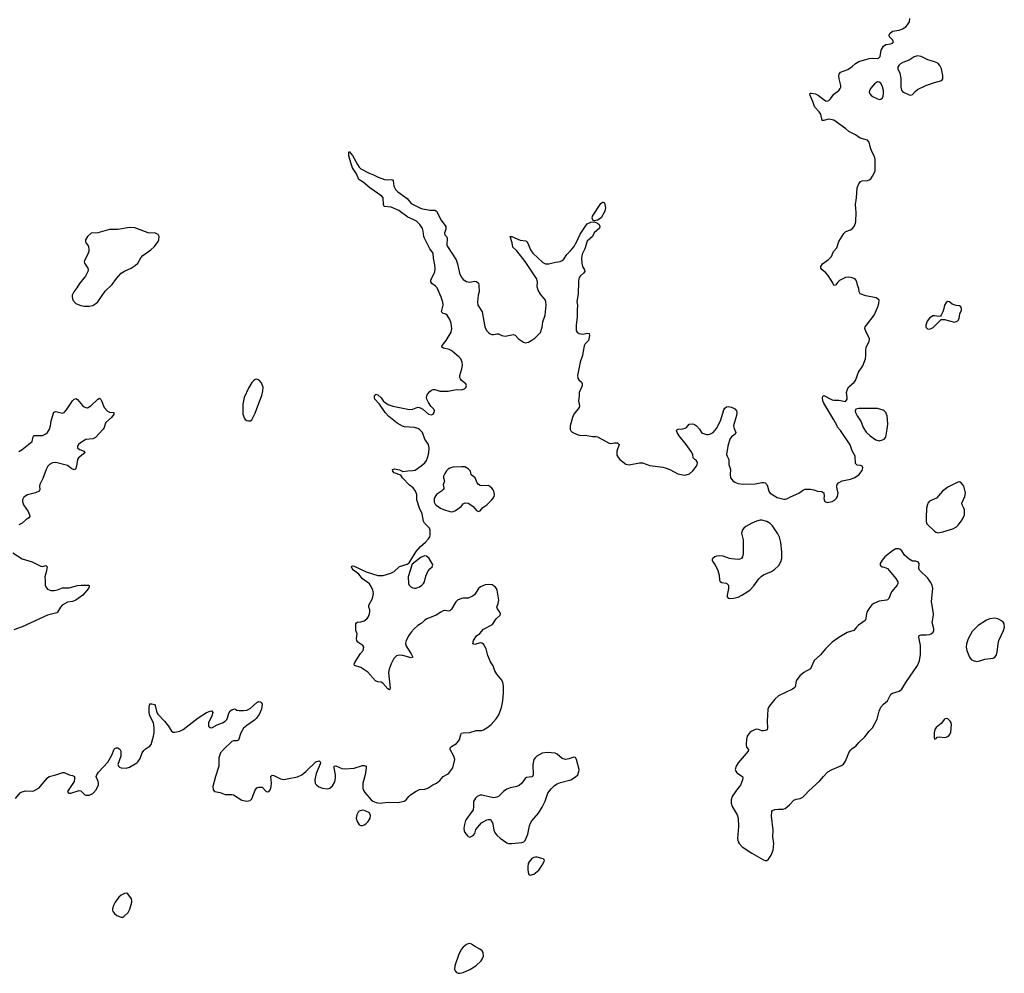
# Model space of a CAD drawing. Header units: inches. Extents: x 1550860 to 1685816, y 509127 to 640511.
# Tile 14 of 91: x 1587060 to 1598804, y 542581 to 553955. Entities that reach past the tile are written whole.
import ezdxf

# ---------------------------------------------------------------- set-up
doc = ezdxf.new("R2010")
doc.units = ezdxf.units.IN
doc.header["$MEASUREMENT"] = 0
for name, color, linetype in [('B5584', 7, 'Continuous'), ('B5585', 7, 'Continuous'), ('B5594', 7, 'Continuous'), ('B5595', 7, 'Continuous')]:
    doc.layers.add(name, color=color, linetype=linetype)

msp = doc.modelspace()

# ---------------------------------------------------------------- linework, layer by layer
at = {"layer": 'B5584', "color": 6}
for points, elevation in [([(1589890, 549666), (1589870, 549662), (1589850, 549648), (1589830, 549626), (1589790, 549561), (1589738, 549450), (1589721, 549370), (1589720, 549250), (1589740, 549200), (1589750, 549187), (1589770, 549175), (1589790, 549171), (1589810, 549171), (1589830, 549183), (1589870, 549261), (1589899, 549350), (1589949, 549471), (1589961, 549530), (1589962, 549570), (1589945, 549625), (1589917, 549657)], 700), ([(1588336, 543536), (1588310, 543533), (1588270, 543512), (1588242, 543490), (1588197, 543430), (1588179, 543390), (1588168, 543350), (1588168, 543330), (1588174, 543314), (1588190, 543294), (1588220, 543270), (1588270, 543249), (1588290, 543250), (1588302, 543258), (1588354, 543306), (1588375, 543345), (1588398, 543430), (1588398, 543450), (1588392, 543470), (1588350, 543529)], 600)]:
    msp.add_lwpolyline(points, close=True, dxfattribs=dict(at, elevation=elevation))
at = {"layer": 'B5584', "color": 6, "elevation": 600}
for points in [[(1587050, 548805), (1587088, 548830), (1587210, 548926), (1587222, 548978), (1587230, 548994), (1587330, 548995), (1587370, 549014), (1587390, 549030), (1587417, 549070), (1587428, 549110), (1587434, 549170), (1587465, 549275), (1587490, 549281), (1587570, 549264), (1587590, 549271), (1587619, 549301), (1587690, 549408), (1587710, 549430), (1587730, 549437), (1587750, 549424), (1587810, 549354), (1587830, 549337), (1587850, 549328), (1587870, 549327), (1587910, 549351), (1587990, 549428), (1588010, 549442), (1588030, 549423), (1588069, 549329), (1588105, 549285), (1588130, 549275), (1588181, 549270), (1588182, 549250), (1588153, 549210), (1588089, 549150), (1588079, 549130), (1588069, 549090), (1588057, 549070), (1587962, 548970), (1587930, 548954), (1587850, 548946), (1587784, 548910), (1587760, 548890), (1587750, 548870), (1587750, 548850), (1587771, 548830), (1587827, 548810), (1587838, 548790), (1587761, 548730), (1587750, 548710), (1587739, 548630), (1587725, 548595), (1587710, 548585), (1587680, 548600), (1587630, 548636), (1587490, 548674), (1587450, 548668), (1587415, 548650), (1587395, 548630), (1587374, 548590), (1587336, 548484), (1587298, 548410), (1587294, 548390), (1587299, 548350), (1587291, 548330), (1587250, 548310), (1587154, 548287), (1587110, 548259), (1587092, 548230), (1587093, 548210), (1587106, 548170), (1587159, 548090), (1587178, 548050), (1587179, 548030), (1587167, 548013), (1587132, 547990), (1587090, 547950), (1587050, 547929)], [(1586976, 547596), (1587090, 547524), (1587210, 547487), (1587310, 547438), (1587330, 547434), (1587370, 547444), (1587388, 547430), (1587376, 547364), (1587360, 547310), (1587365, 547270), (1587365, 547210), (1587370, 547190), (1587390, 547163), (1587430, 547147), (1587470, 547145), (1587510, 547154), (1587570, 547178), (1587650, 547178), (1587750, 547205), (1587791, 547211), (1587882, 547210), (1587887, 547207), (1587890, 547190), (1587879, 547170), (1587812, 547090), (1587730, 547031), (1587690, 547016), (1587630, 547007), (1587567, 546970), (1587545, 546950), (1587511, 546889), (1587501, 546879), (1587390, 546853), (1587090, 546713), (1586990, 546677)], [(1587010, 544665), (1587066, 544734), (1587090, 544747), (1587130, 544757), (1587207, 544753), (1587230, 544759), (1587290, 544794), (1587388, 544910), (1587410, 544927), (1587490, 544947), (1587550, 544970), (1587576, 544976), (1587590, 544976), (1587648, 544948), (1587690, 544942), (1587713, 544930), (1587715, 544905), (1587708, 544870), (1587631, 544750), (1587638, 544738), (1587650, 544731), (1587671, 544731), (1587770, 544761), (1587790, 544756), (1587834, 544714), (1587850, 544707), (1587890, 544706), (1587930, 544725), (1587970, 544770), (1587998, 544830), (1587999, 544850), (1587994, 544870), (1587975, 544915), (1587973, 544930), (1587978, 544950), (1587999, 544981), (1588110, 545098), (1588159, 545181), (1588187, 545253), (1588196, 545264), (1588210, 545272), (1588231, 545271), (1588255, 545255), (1588266, 545230), (1588265, 545170), (1588230, 545070), (1588237, 545050), (1588250, 545038), (1588270, 545030), (1588330, 545027), (1588370, 545040), (1588455, 545090), (1588470, 545103), (1588496, 545144), (1588521, 545210), (1588540, 545240), (1588561, 545259), (1588610, 545289), (1588626, 545310), (1588657, 545410), (1588664, 545450), (1588665, 545510), (1588655, 545570), (1588613, 545650), (1588603, 545690), (1588603, 545757), (1588610, 545795), (1588636, 545796), (1588666, 545786), (1588677, 545777), (1588697, 545690), (1588708, 545670), (1588787, 545590), (1588835, 545530), (1588870, 545468), (1588890, 545457), (1588910, 545457), (1588970, 545469), (1589010, 545489), (1589187, 545630), (1589289, 545690), (1589330, 545708), (1589351, 545710), (1589362, 545690), (1589352, 545650), (1589312, 545570), (1589310, 545550), (1589313, 545530), (1589330, 545511), (1589350, 545510), (1589416, 545544), (1589479, 545570), (1589509, 545590), (1589530, 545610), (1589540, 545630), (1589556, 545684), (1589569, 545710), (1589590, 545725), (1589626, 545734), (1589650, 545721), (1589676, 545715), (1589730, 545715), (1589770, 545721), (1589810, 545739), (1589890, 545812), (1589910, 545822), (1589930, 545820), (1589944, 545810), (1589952, 545790), (1589944, 545730), (1589914, 545666), (1589880, 545620), (1589860, 545600), (1589770, 545537), (1589730, 545503), (1589698, 545450), (1589670, 545361), (1589650, 545354), (1589610, 545353), (1589590, 545344), (1589489, 545250), (1589454, 545210), (1589436, 545150), (1589433, 545050), (1589395, 544930), (1589365, 544810), (1589366, 544770), (1589382, 544750), (1589450, 544738), (1589510, 544714), (1589590, 544713), (1589610, 544709), (1589710, 544647), (1589770, 544633), (1589810, 544644), (1589830, 544663), (1589870, 544765), (1589890, 544792), (1589910, 544800), (1589950, 544801), (1590000, 544751)]]:
    msp.add_lwpolyline(points, dxfattribs=at)
at = {"layer": 'B5585', "color": 6, "elevation": 700}
msp.add_lwpolyline([(1588370, 551478), (1588230, 551454), (1588130, 551452), (1587990, 551412), (1587914, 551410), (1587870, 551369), (1587844, 551330), (1587843, 551310), (1587851, 551291), (1587870, 551271), (1587879, 551250), (1587886, 551210), (1587885, 551190), (1587870, 551150), (1587836, 551090), (1587830, 551070), (1587832, 551050), (1587872, 550990), (1587875, 550970), (1587872, 550950), (1587844, 550896), (1587771, 550810), (1587742, 550758), (1587705, 550710), (1587686, 550670), (1587684, 550650), (1587694, 550610), (1587730, 550572), (1587757, 550557), (1587790, 550546), (1587830, 550540), (1587890, 550539), (1587930, 550548), (1587969, 550570), (1587990, 550590), (1588081, 550719), (1588164, 550796), (1588214, 550870), (1588270, 550930), (1588310, 550957), (1588390, 550990), (1588438, 551022), (1588468, 551052), (1588506, 551114), (1588530, 551143), (1588624, 551210), (1588666, 551250), (1588710, 551310), (1588719, 551330), (1588725, 551370), (1588713, 551393), (1588670, 551413), (1588610, 551411), (1588590, 551415), (1588432, 551472)], close=True, dxfattribs=at)
at = {"layer": 'B5594', "color": 6, "elevation": 600}
for points in [[(1590000, 544751), (1590001, 544750), (1590010, 544745), (1590031, 544749), (1590050, 544775), (1590060, 544810), (1590064, 544850), (1590056, 544930), (1590070, 544944), (1590090, 544942), (1590170, 544901), (1590210, 544894), (1590250, 544899), (1590374, 544926), (1590426, 544950), (1590473, 544987), (1590590, 545105), (1590630, 545117), (1590644, 545104), (1590647, 545087), (1590597, 544963), (1590580, 544890), (1590585, 544845), (1590603, 544823), (1590627, 544807), (1590671, 544790), (1590730, 544782), (1590758, 544790), (1590790, 544815), (1590817, 544863), (1590827, 544910), (1590827, 544950), (1590810, 545030), (1590810, 545051), (1590830, 545055), (1590902, 545022), (1590942, 545018), (1591050, 545027), (1591150, 545059), (1591170, 545061), (1591191, 545051), (1591194, 545030), (1591180, 544950), (1591153, 544850), (1591151, 544790), (1591156, 544770), (1591176, 544736), (1591250, 544651), (1591273, 544633), (1591310, 544617), (1591350, 544611), (1591456, 544624), (1591570, 544620), (1591610, 544625), (1591644, 544636), (1591671, 544649), (1591700, 544690), (1591720, 544710), (1591790, 544754), (1591830, 544772), (1591890, 544778), (1591929, 544790), (1591989, 544830), (1592033, 544847), (1592070, 544879), (1592110, 544928), (1592164, 544956), (1592179, 544970), (1592224, 545030), (1592250, 545130), (1592238, 545170), (1592196, 545250), (1592194, 545270), (1592210, 545286), (1592270, 545322), (1592292, 545348), (1592306, 545370), (1592321, 545430), (1592330, 545445), (1592350, 545450), (1592430, 545452), (1592505, 545475), (1592570, 545478), (1592590, 545485), (1592632, 545508), (1592685, 545550), (1592743, 545617), (1592776, 545664), (1592807, 545753), (1592823, 545830), (1592830, 545930), (1592830, 546010), (1592823, 546050), (1592810, 546076), (1592749, 546149), (1592726, 546190), (1592708, 546248), (1592677, 546297), (1592642, 546370), (1592622, 546450), (1592590, 546507), (1592570, 546520), (1592550, 546521), (1592490, 546503), (1592463, 546510), (1592472, 546550), (1592510, 546605), (1592546, 546634), (1592590, 546685), (1592700, 546740), (1592743, 546810), (1592790, 546851), (1592796, 546870), (1592787, 546890), (1592757, 546930), (1592752, 546950), (1592767, 546993), (1592773, 547030), (1592754, 547150), (1592747, 547170), (1592732, 547192), (1592694, 547214), (1592650, 547217), (1592610, 547214), (1592556, 547190), (1592530, 547170), (1592483, 547097), (1592462, 547078), (1592410, 547056), (1592350, 547057), (1592330, 547053), (1592283, 547030), (1592261, 547010), (1592210, 546925), (1592190, 546905), (1592170, 546902), (1592130, 546908), (1592110, 546904), (1592081, 546890), (1592028, 546852), (1591917, 546810), (1591887, 546790), (1591849, 546752), (1591810, 546728), (1591765, 546690), (1591729, 546650), (1591701, 546610), (1591669, 546550), (1591663, 546517), (1591667, 546490), (1591677, 546470), (1591730, 546390), (1591750, 546350), (1591730, 546343), (1591631, 546371), (1591590, 546376), (1591554, 546366), (1591523, 546337), (1591489, 546271), (1591468, 546210), (1591460, 546170), (1591477, 545983), (1591475, 545965), (1591470, 545964), (1591450, 545975), (1591390, 546040), (1591370, 546052), (1591330, 546059), (1591304, 546070), (1591212, 546172), (1591189, 546190), (1591128, 546228), (1591053, 546253), (1591049, 546270), (1591056, 546290), (1591126, 546394), (1591156, 546430), (1591165, 546470), (1591154, 546490), (1591094, 546530), (1591081, 546550), (1591076, 546576), (1591083, 546630), (1591070, 546670), (1591067, 546750), (1591077, 546763), (1591090, 546771), (1591130, 546775), (1591170, 546786), (1591201, 546810), (1591216, 546830), (1591232, 546868), (1591237, 546897), (1591236, 546916), (1591223, 546950), (1591224, 546970), (1591266, 547050), (1591280, 547110), (1591271, 547150), (1591250, 547196), (1591230, 547227), (1591150, 547287), (1591103, 547343), (1591042, 547390), (1591025, 547410), (1591019, 547430), (1591023, 547437), (1591030, 547440), (1591050, 547437), (1591192, 547370), (1591330, 547325), (1591395, 547325), (1591486, 547354), (1591526, 547374), (1591590, 547435), (1591680, 547460), (1591705, 547475), (1591790, 547611), (1591839, 547670), (1591898, 547722), (1591937, 547763), (1591952, 547788), (1591957, 547810), (1591954, 547866), (1591947, 547890), (1591889, 547950), (1591874, 547974), (1591862, 548062), (1591830, 548130), (1591797, 548230), (1591796, 548290), (1591782, 548330), (1591752, 548370), (1591710, 548404), (1591625, 548490), (1591604, 548524), (1591528, 548550), (1591510, 548570), (1591508, 548590), (1591530, 548598), (1591570, 548592), (1591590, 548587), (1591630, 548565), (1591690, 548576), (1591750, 548579), (1591776, 548584), (1591850, 548633), (1591893, 548670), (1591910, 548696), (1591923, 548730), (1591939, 548790), (1591945, 548850), (1591937, 548890), (1591890, 548950), (1591866, 549030), (1591830, 549069), (1591810, 549079), (1591767, 549090), (1591650, 549100), (1591627, 549107), (1591563, 549143), (1591463, 549223), (1591419, 549270), (1591351, 549371), (1591296, 549430), (1591290, 549450), (1591290, 549471), (1591310, 549487), (1591330, 549482), (1591370, 549443), (1591394, 549410), (1591424, 549384), (1591462, 549362), (1591510, 549344), (1591710, 549304), (1591749, 549310), (1591810, 549333), (1591830, 549330), (1591869, 549309), (1591936, 549250), (1591970, 549244), (1591990, 549251), (1592003, 549270), (1592007, 549290), (1591998, 549310), (1591965, 549345), (1591934, 549390), (1591916, 549430), (1591913, 549450), (1591915, 549470), (1591925, 549490), (1591950, 549522), (1591970, 549538), (1591990, 549546), (1592010, 549546), (1592070, 549526), (1592170, 549524), (1592270, 549544), (1592330, 549542), (1592366, 549554), (1592382, 549570), (1592389, 549590), (1592382, 549610), (1592330, 549653), (1592316, 549670), (1592310, 549688), (1592308, 549710), (1592335, 549790), (1592343, 549830), (1592336, 549870), (1592320, 549910), (1592302, 549930), (1592218, 550000)], [(1593782, 550000), (1593774, 549950), (1593743, 549870), (1593720, 549750), (1593714, 549710), (1593718, 549678), (1593730, 549659), (1593761, 549630), (1593769, 549610), (1593768, 549590), (1593732, 549510), (1593733, 549470), (1593726, 549410), (1593736, 549350), (1593731, 549330), (1593671, 549249), (1593655, 549210), (1593627, 549110), (1593627, 549067), (1593634, 549050), (1593650, 549036), (1593710, 549007), (1593750, 548996), (1593810, 549000), (1593890, 548982), (1593930, 548985), (1593950, 548980), (1594090, 548904), (1594110, 548900), (1594150, 548909), (1594190, 548908), (1594210, 548890), (1594183, 548810), (1594182, 548762), (1594200, 548730), (1594218, 548710), (1594290, 548654), (1594330, 548647), (1594451, 548671), (1594490, 548670), (1594576, 548636), (1594730, 548618), (1594758, 548610), (1594816, 548590), (1594910, 548540), (1594990, 548524), (1595010, 548525), (1595050, 548539), (1595090, 548575), (1595131, 548630), (1595140, 548650), (1595144, 548670), (1595142, 548682), (1595130, 548703), (1595111, 548711), (1595093, 548730), (1595087, 548770), (1595070, 548805), (1595010, 548890), (1594927, 548990), (1594902, 549030), (1594895, 549050), (1594897, 549063), (1594908, 549072), (1594970, 549074), (1594997, 549083), (1595013, 549090), (1595044, 549130), (1595090, 549136), (1595110, 549128), (1595131, 549112), (1595168, 549070), (1595191, 549031), (1595203, 549023), (1595250, 549008), (1595270, 549006), (1595292, 549010), (1595330, 549033), (1595370, 549081), (1595419, 549170), (1595457, 549303), (1595470, 549320), (1595490, 549336), (1595510, 549343), (1595550, 549332), (1595590, 549313), (1595608, 549290), (1595613, 549270), (1595610, 549235), (1595585, 549155), (1595575, 549110), (1595580, 549080), (1595603, 549030), (1595595, 549010), (1595550, 548979), (1595530, 548950), (1595507, 548870), (1595491, 548771), (1595496, 548750), (1595518, 548710), (1595518, 548650), (1595538, 548590), (1595532, 548530), (1595539, 548490), (1595568, 548450), (1595590, 548438), (1595630, 548425), (1595690, 548417), (1595830, 548420), (1595910, 548437), (1595936, 548436), (1595950, 548431), (1595970, 548410), (1595980, 548390), (1595993, 548333), (1596010, 548307), (1596096, 548256), (1596175, 548235), (1596190, 548235), (1596210, 548242), (1596254, 548266), (1596354, 548306), (1596410, 548347), (1596430, 548354), (1596450, 548357), (1596490, 548354), (1596530, 548347), (1596574, 548330), (1596627, 548327), (1596651, 548310), (1596654, 548270), (1596651, 548249), (1596653, 548230), (1596663, 548210), (1596690, 548198), (1596710, 548199), (1596750, 548208), (1596777, 548223), (1596804, 548250), (1596815, 548270), (1596821, 548310), (1596809, 548350), (1596807, 548390), (1596810, 548410), (1596825, 548430), (1596870, 548455), (1596970, 548474), (1597011, 548489), (1597070, 548528), (1597110, 548577), (1597116, 548610), (1597107, 548630), (1597090, 548639), (1597050, 548642), (1597030, 548662), (1597024, 548750), (1596990, 548814), (1596965, 548885), (1596850, 549055), (1596814, 549094), (1596809, 549110), (1596770, 549183), (1596650, 549381), (1596638, 549410), (1596635, 549445), (1596638, 549462), (1596650, 549471), (1596750, 549423), (1596770, 549419), (1596830, 549416), (1596910, 549401), (1596923, 549417), (1596929, 549431), (1596929, 549450), (1596922, 549510), (1596934, 549550), (1596950, 549575), (1597013, 549630), (1597030, 549650), (1597064, 549750), (1597115, 549825), (1597147, 549910), (1597153, 549950), (1597150, 550000)]]:
    msp.add_lwpolyline(points, dxfattribs=at)
for points in [[(1597070, 549318), (1597031, 549309), (1597023, 549290), (1597028, 549270), (1597048, 549230), (1597098, 549158), (1597122, 549090), (1597155, 549035), (1597203, 548990), (1597270, 548945), (1597310, 548934), (1597350, 548942), (1597370, 548953), (1597390, 548976), (1597408, 549072), (1597413, 549130), (1597410, 549188), (1597405, 549230), (1597390, 549270), (1597371, 549291), (1597358, 549298), (1597290, 549316)], [(1592330, 548623), (1592224, 548616), (1592190, 548607), (1592170, 548595), (1592150, 548575), (1592130, 548544), (1592116, 548510), (1592115, 548490), (1592125, 548450), (1592111, 548410), (1592119, 548370), (1592117, 548363), (1592111, 548350), (1592089, 548331), (1592031, 548290), (1592002, 548250), (1592002, 548202), (1592015, 548175), (1592026, 548166), (1592079, 548130), (1592113, 548113), (1592190, 548089), (1592210, 548085), (1592230, 548089), (1592250, 548096), (1592295, 548125), (1592324, 548150), (1592350, 548180), (1592372, 548192), (1592410, 548188), (1592430, 548177), (1592468, 548150), (1592510, 548103), (1592530, 548091), (1592550, 548097), (1592585, 548135), (1592630, 548170), (1592690, 548229), (1592708, 548250), (1592717, 548270), (1592722, 548290), (1592716, 548330), (1592708, 548348), (1592690, 548369), (1592650, 548401), (1592570, 548396), (1592550, 548400), (1592532, 548412), (1592516, 548430), (1592491, 548491), (1592445, 548525), (1592436, 548570), (1592430, 548580), (1592410, 548599), (1592370, 548620)], [(1598270, 548443), (1598250, 548439), (1598130, 548381), (1598067, 548330), (1597993, 548247), (1597910, 548212), (1597893, 548190), (1597886, 548174), (1597876, 548130), (1597872, 548012), (1597872, 547970), (1597881, 547941), (1597970, 547854), (1597990, 547842), (1598010, 547836), (1598030, 547837), (1598070, 547848), (1598190, 547881), (1598235, 547905), (1598254, 547926), (1598299, 547990), (1598327, 548050), (1598328, 548110), (1598322, 548130), (1598299, 548170), (1598296, 548190), (1598334, 548270), (1598340, 548310), (1598320, 548390), (1598310, 548409), (1598290, 548433)], [(1595910, 547985), (1595890, 547985), (1595847, 547973), (1595791, 547950), (1595721, 547910), (1595695, 547890), (1595679, 547870), (1595667, 547830), (1595687, 547750), (1595688, 547590), (1595682, 547550), (1595668, 547530), (1595650, 547520), (1595630, 547518), (1595550, 547523), (1595527, 547527), (1595450, 547556), (1595410, 547562), (1595370, 547557), (1595351, 547550), (1595326, 547530), (1595321, 547519), (1595319, 547510), (1595327, 547490), (1595353, 547453), (1595385, 547385), (1595401, 547330), (1595407, 547270), (1595414, 547254), (1595430, 547242), (1595490, 547233), (1595512, 547212), (1595512, 547172), (1595497, 547090), (1595499, 547070), (1595510, 547057), (1595530, 547050), (1595574, 547054), (1595630, 547069), (1595672, 547090), (1595768, 547150), (1595817, 547203), (1595875, 547285), (1595905, 547315), (1595930, 547334), (1596025, 547375), (1596062, 547398), (1596115, 547445), (1596140, 547490), (1596148, 547530), (1596148, 547610), (1596138, 547718), (1596122, 547782), (1596103, 547823), (1596039, 547919), (1596010, 547947), (1595970, 547970)], [(1597543, 547643), (1597510, 547642), (1597470, 547621), (1597380, 547550), (1597345, 547510), (1597323, 547470), (1597321, 547450), (1597345, 547430), (1597370, 547427), (1597411, 547410), (1597511, 547290), (1597533, 547250), (1597533, 547230), (1597525, 547210), (1597460, 547130), (1597428, 547050), (1597410, 547034), (1597398, 547030), (1597310, 547019), (1597247, 546993), (1597224, 546976), (1597186, 546930), (1597165, 546890), (1597154, 546850), (1597151, 546809), (1597144, 546790), (1597065, 546735), (1597040, 546710), (1597010, 546668), (1596930, 546644), (1596830, 546586), (1596750, 546531), (1596669, 546450), (1596610, 546379), (1596535, 546310), (1596490, 546214), (1596412, 546168), (1596366, 546130), (1596322, 546070), (1596315, 546050), (1596314, 546010), (1596307, 545990), (1596278, 545970), (1596110, 545890), (1596066, 545850), (1596003, 545770), (1595990, 545750), (1595984, 545730), (1595977, 545590), (1595981, 545510), (1595974, 545486), (1595950, 545475), (1595930, 545472), (1595910, 545473), (1595870, 545490), (1595850, 545492), (1595830, 545488), (1595792, 545470), (1595770, 545453), (1595738, 545410), (1595728, 545372), (1595724, 545310), (1595730, 545279), (1595752, 545250), (1595749, 545230), (1595631, 545090), (1595606, 545050), (1595595, 545010), (1595600, 544990), (1595614, 544974), (1595682, 544930), (1595686, 544910), (1595682, 544890), (1595657, 544823), (1595610, 544765), (1595559, 544690), (1595544, 544650), (1595545, 544610), (1595559, 544570), (1595617, 544470), (1595631, 544430), (1595634, 544330), (1595622, 544190), (1595631, 544151), (1595640, 544130), (1595677, 544090), (1595792, 544012), (1595930, 543936), (1595950, 543928), (1595970, 543928), (1595990, 543943), (1596023, 543990), (1596046, 544050), (1596052, 544090), (1596053, 544130), (1596043, 544210), (1596048, 544290), (1596026, 544454), (1596030, 544510), (1596039, 544521), (1596067, 544533), (1596110, 544539), (1596163, 544537), (1596190, 544546), (1596243, 544590), (1596294, 544646), (1596322, 544658), (1596370, 544667), (1596399, 544681), (1596430, 544708), (1596470, 544754), (1596605, 544875), (1596647, 544930), (1596698, 544982), (1596750, 545012), (1596862, 545058), (1596886, 545074), (1596908, 545110), (1596951, 545209), (1596970, 545242), (1596990, 545262), (1597031, 545289), (1597070, 545335), (1597140, 545400), (1597190, 545468), (1597232, 545510), (1597287, 545613), (1597310, 545706), (1597330, 545755), (1597361, 545790), (1597411, 545829), (1597450, 545910), (1597470, 545921), (1597550, 545946), (1597583, 545970), (1597630, 546050), (1597770, 546252), (1597793, 546307), (1597805, 546385), (1597802, 546490), (1597783, 546590), (1597788, 546612), (1597810, 546619), (1597870, 546617), (1597910, 546623), (1597931, 546630), (1597955, 546650), (1597961, 546670), (1597961, 546690), (1597945, 546765), (1597956, 546830), (1597958, 546870), (1597936, 547016), (1597951, 547170), (1597943, 547210), (1597925, 547245), (1597890, 547294), (1597792, 547390), (1597785, 547410), (1597787, 547467), (1597779, 547479), (1597770, 547490), (1597750, 547496), (1597710, 547498), (1597670, 547521), (1597613, 547570), (1597581, 547621), (1597559, 547639)], [(1591890, 547559), (1591850, 547544), (1591741, 547459), (1591695, 547310), (1591696, 547230), (1591706, 547210), (1591726, 547190), (1591750, 547179), (1591770, 547176), (1591790, 547176), (1591830, 547189), (1591857, 547210), (1591874, 547230), (1591886, 547250), (1591903, 547317), (1591927, 547373), (1591950, 547405), (1591979, 547430), (1591989, 547450), (1591981, 547470), (1591944, 547530), (1591910, 547555)], [(1598690, 546817), (1598630, 546808), (1598590, 546793), (1598490, 546730), (1598422, 546658), (1598372, 546570), (1598353, 546510), (1598349, 546470), (1598356, 546430), (1598390, 546350), (1598410, 546325), (1598434, 546310), (1598470, 546301), (1598510, 546306), (1598570, 546328), (1598670, 546338), (1598690, 546350), (1598708, 546372), (1598720, 546410), (1598731, 546510), (1598739, 546550), (1598794, 546670), (1598804, 546710), (1598800, 546750), (1598790, 546769), (1598770, 546785), (1598727, 546807)], [(1598110, 545620), (1598089, 545611), (1598050, 545562), (1597990, 545513), (1597975, 545490), (1597965, 545450), (1597965, 545390), (1597970, 545374), (1597990, 545382), (1598003, 545397), (1598030, 545403), (1598090, 545395), (1598110, 545398), (1598136, 545410), (1598155, 545430), (1598164, 545456), (1598172, 545550), (1598168, 545570), (1598157, 545590), (1598130, 545617)], [(1593350, 545216), (1593290, 545205), (1593229, 545170), (1593206, 545150), (1593193, 545130), (1593182, 545070), (1593186, 544950), (1593178, 544930), (1593170, 544923), (1593104, 544916), (1593090, 544906), (1593048, 544850), (1593018, 544822), (1592990, 544811), (1592910, 544794), (1592870, 544779), (1592830, 544750), (1592770, 544690), (1592750, 544680), (1592710, 544675), (1592570, 544707), (1592550, 544707), (1592516, 544690), (1592497, 544670), (1592474, 544630), (1592471, 544610), (1592474, 544570), (1592468, 544530), (1592392, 544428), (1592378, 544402), (1592364, 544356), (1592358, 544310), (1592361, 544281), (1592370, 544261), (1592401, 544221), (1592410, 544211), (1592430, 544205), (1592470, 544223), (1592487, 544250), (1592502, 544298), (1592566, 544374), (1592630, 544411), (1592650, 544417), (1592670, 544414), (1592693, 544390), (1592702, 544362), (1592714, 544290), (1592731, 544251), (1592750, 544228), (1592790, 544192), (1592870, 544137), (1592890, 544129), (1592930, 544128), (1593050, 544140), (1593071, 544149), (1593090, 544166), (1593121, 544239), (1593141, 544339), (1593151, 544370), (1593170, 544399), (1593247, 544490), (1593290, 544562), (1593326, 544634), (1593360, 544730), (1593398, 544782), (1593440, 544820), (1593470, 544839), (1593510, 544857), (1593635, 544890), (1593690, 544923), (1593715, 544950), (1593730, 544988), (1593731, 545010), (1593700, 545130), (1593690, 545153), (1593670, 545158), (1593610, 545138), (1593570, 545131), (1593530, 545144), (1593470, 545194), (1593447, 545207)], [(1591150, 544526), (1591110, 544516), (1591097, 544503), (1591080, 544470), (1591074, 544430), (1591085, 544390), (1591110, 544351), (1591130, 544342), (1591150, 544344), (1591170, 544350), (1591190, 544364), (1591217, 544390), (1591240, 544430), (1591244, 544464), (1591230, 544494), (1591179, 544519)], [(1593230, 543968), (1593210, 543968), (1593190, 543962), (1593170, 543950), (1593135, 543910), (1593126, 543890), (1593119, 543850), (1593119, 543810), (1593127, 543767), (1593136, 543756), (1593150, 543751), (1593190, 543765), (1593250, 543813), (1593293, 543870), (1593316, 543916), (1593318, 543930), (1593305, 543945)], [(1592430, 542935), (1592410, 542933), (1592390, 542923), (1592350, 542892), (1592330, 542867), (1592298, 542810), (1592248, 542670), (1592247, 542627), (1592254, 542610), (1592270, 542590), (1592290, 542582), (1592310, 542581), (1592350, 542589), (1592430, 542628), (1592499, 542670), (1592563, 542730), (1592577, 542750), (1592590, 542787), (1592589, 542829), (1592575, 542850), (1592546, 542870), (1592483, 542903), (1592450, 542928)]]:
    msp.add_lwpolyline(points, close=True, dxfattribs=at)
at = {"layer": 'B5595', "color": 6, "elevation": 600}
for points in [[(1597150, 550000), (1597150, 550010), (1597154, 550050), (1597190, 550118), (1597195, 550150), (1597189, 550170), (1597154, 550230), (1597138, 550270), (1597144, 550290), (1597158, 550310), (1597253, 550430), (1597296, 550530), (1597307, 550570), (1597309, 550609), (1597289, 550629), (1597276, 550636), (1597150, 550660), (1597084, 550684), (1597072, 550710), (1597067, 550750), (1597053, 550790), (1597046, 550830), (1597030, 550855), (1597009, 550870), (1596990, 550878), (1596950, 550885), (1596910, 550881), (1596837, 550843), (1596816, 550824), (1596790, 550790), (1596770, 550785), (1596758, 550818), (1596704, 550904), (1596675, 550935), (1596631, 550970), (1596617, 550990), (1596616, 551010), (1596637, 551043), (1596707, 551093), (1596741, 551130), (1596765, 551190), (1596806, 551234), (1596830, 551311), (1596890, 551405), (1596913, 551427), (1596970, 551449), (1596990, 551461), (1597014, 551490), (1597029, 551530), (1597031, 551549), (1597035, 551655), (1597028, 551750), (1597041, 551830), (1597050, 551950), (1597070, 551999), (1597090, 552025), (1597110, 552034), (1597170, 552037), (1597190, 552044), (1597210, 552059), (1597233, 552087), (1597262, 552150), (1597264, 552290), (1597253, 552330), (1597223, 552383), (1597206, 552426), (1597190, 552496), (1597170, 552518), (1597084, 552544), (1597030, 552583), (1596950, 552620), (1596914, 552654), (1596770, 552757), (1596710, 552768), (1596690, 552766), (1596650, 552751), (1596630, 552752), (1596614, 552830), (1596596, 552856), (1596544, 552910), (1596534, 552930), (1596519, 552979), (1596486, 553050), (1596483, 553070), (1596490, 553079), (1596500, 553080), (1596550, 553071), (1596588, 553050), (1596670, 552987), (1596690, 552982), (1596710, 552990), (1596730, 553010), (1596771, 553069), (1596828, 553110), (1596847, 553133), (1596853, 553150), (1596853, 553170), (1596832, 553250), (1596829, 553290), (1596833, 553307), (1596849, 553330), (1596937, 553363), (1596990, 553399), (1597030, 553433), (1597070, 553455), (1597190, 553494), (1597230, 553497), (1597289, 553491), (1597303, 553497), (1597322, 553518), (1597333, 553590), (1597361, 553639), (1597390, 553661), (1597450, 553668), (1597470, 553675), (1597481, 553690), (1597475, 553710), (1597433, 553750), (1597429, 553770), (1597439, 553790), (1597470, 553819), (1597550, 553830), (1597590, 553845), (1597630, 553870), (1597650, 553894), (1597671, 553929), (1597677, 553970)], [(1592218, 550000), (1592206, 550010), (1592181, 550021), (1592116, 550037), (1592095, 550050), (1592100, 550070), (1592145, 550130), (1592205, 550230), (1592213, 550267), (1592207, 550330), (1592190, 550381), (1592158, 550430), (1592141, 550441), (1592110, 550452), (1592090, 550470), (1592111, 550551), (1592107, 550587), (1592086, 550646), (1592037, 550757), (1592018, 550778), (1591975, 550810), (1591963, 550830), (1591965, 550850), (1592012, 550948), (1592016, 550984), (1592012, 551030), (1591995, 551110), (1591990, 551170), (1591950, 551223), (1591888, 551348), (1591881, 551370), (1591873, 551433), (1591863, 551463), (1591832, 551512), (1591792, 551552), (1591754, 551574), (1591690, 551598), (1591580, 551680), (1591490, 551720), (1591408, 551728), (1591398, 551750), (1591393, 551830), (1591380, 551850), (1591236, 551950), (1591157, 552017), (1591104, 552050), (1591077, 552117), (1591031, 552190), (1591010, 552246), (1590985, 552330), (1590984, 552376), (1590990, 552382), (1591030, 552336), (1591087, 552227), (1591110, 552196), (1591130, 552178), (1591226, 552126), (1591270, 552110), (1591336, 552076), (1591410, 552051), (1591450, 552047), (1591490, 552051), (1591505, 552045), (1591513, 552033), (1591521, 551970), (1591541, 551930), (1591570, 551903), (1591681, 551821), (1591730, 551763), (1591850, 551703), (1591950, 551682), (1592010, 551683), (1592030, 551671), (1592085, 551565), (1592141, 551490), (1592142, 551458), (1592128, 551408), (1592131, 551390), (1592150, 551370), (1592159, 551350), (1592156, 551270), (1592164, 551250), (1592266, 551090), (1592283, 551043), (1592307, 550930), (1592325, 550890), (1592350, 550858), (1592390, 550834), (1592430, 550823), (1592490, 550835), (1592510, 550832), (1592531, 550811), (1592537, 550790), (1592538, 550710), (1592528, 550670), (1592520, 550590), (1592525, 550550), (1592575, 550470), (1592608, 550290), (1592616, 550270), (1592630, 550244), (1592650, 550224), (1592670, 550208), (1592690, 550201), (1592710, 550200), (1592750, 550209), (1592770, 550209), (1592810, 550188), (1592850, 550181), (1592950, 550200), (1592970, 550191), (1593010, 550150), (1593067, 550107), (1593090, 550102), (1593130, 550108), (1593170, 550132), (1593202, 550158), (1593270, 550226), (1593290, 550288), (1593301, 550350), (1593326, 550430), (1593339, 550550), (1593337, 550590), (1593330, 550610), (1593270, 550682), (1593243, 550730), (1593231, 550770), (1593234, 550830), (1593224, 550870), (1593089, 551070), (1592990, 551197), (1592943, 551243), (1592935, 551295), (1592910, 551371), (1592929, 551371), (1593030, 551326), (1593097, 551317), (1593110, 551307), (1593121, 551290), (1593153, 551210), (1593182, 551170), (1593300, 551060), (1593330, 551044), (1593370, 551043), (1593450, 551062), (1593508, 551070), (1593530, 551082), (1593550, 551100), (1593587, 551153), (1593630, 551197), (1593670, 551248), (1593706, 551310), (1593743, 551397), (1593807, 551493), (1593830, 551519), (1593870, 551540), (1593910, 551545), (1593950, 551527), (1593972, 551512), (1593981, 551490), (1593974, 551470), (1593910, 551414), (1593891, 551369), (1593828, 551312), (1593799, 551221), (1593770, 551158), (1593760, 551110), (1593764, 551050), (1593773, 551013), (1593796, 550970), (1593800, 550950), (1593786, 550930), (1593750, 550900), (1593737, 550883), (1593730, 550869), (1593723, 550830), (1593721, 550690), (1593706, 550590), (1593714, 550550), (1593707, 550490), (1593708, 550410), (1593696, 550310), (1593698, 550250), (1593707, 550227), (1593731, 550211), (1593770, 550203), (1593835, 550215), (1593851, 550211), (1593854, 550190), (1593845, 550130), (1593830, 550111), (1593803, 550090), (1593793, 550067), (1593782, 550000)]]:
    msp.add_lwpolyline(points, dxfattribs=at)
for points in [[(1597770, 553525), (1597730, 553514), (1597670, 553473), (1597594, 553446), (1597566, 553430), (1597546, 553410), (1597535, 553390), (1597535, 553370), (1597556, 553316), (1597570, 553252), (1597568, 553150), (1597576, 553116), (1597590, 553098), (1597602, 553090), (1597670, 553059), (1597690, 553054), (1597710, 553064), (1597741, 553099), (1597770, 553121), (1597869, 553171), (1597970, 553207), (1598058, 553230), (1598069, 553251), (1598069, 553290), (1598053, 553370), (1598034, 553410), (1598010, 553437), (1597970, 553454), (1597890, 553475), (1597810, 553517)], [(1597290, 553216), (1597256, 553190), (1597210, 553137), (1597194, 553110), (1597191, 553090), (1597199, 553070), (1597224, 553044), (1597290, 553011), (1597310, 553005), (1597330, 553007), (1597350, 553024), (1597357, 553043), (1597364, 553070), (1597364, 553110), (1597350, 553154), (1597330, 553198), (1597310, 553212)], [(1593910, 551556), (1593901, 551561), (1593887, 551587), (1593892, 551610), (1593990, 551762), (1594010, 551780), (1594019, 551779), (1594033, 551770), (1594045, 551710), (1594038, 551670), (1593995, 551590), (1593950, 551564)], [(1598130, 550593), (1598110, 550581), (1598091, 550550), (1598084, 550510), (1598070, 550470), (1598051, 550429), (1598041, 550419), (1598026, 550414), (1597970, 550425), (1597950, 550423), (1597910, 550395), (1597882, 550358), (1597867, 550313), (1597868, 550288), (1597888, 550268), (1597910, 550265), (1597930, 550270), (1597955, 550285), (1598050, 550378), (1598090, 550379), (1598209, 550349), (1598230, 550354), (1598250, 550365), (1598266, 550390), (1598272, 550448), (1598292, 550490), (1598292, 550510), (1598284, 550530), (1598270, 550541), (1598230, 550546), (1598182, 550562), (1598150, 550589)]]:
    msp.add_lwpolyline(points, close=True, dxfattribs=at)

doc.saveas('drawing.dxf')
